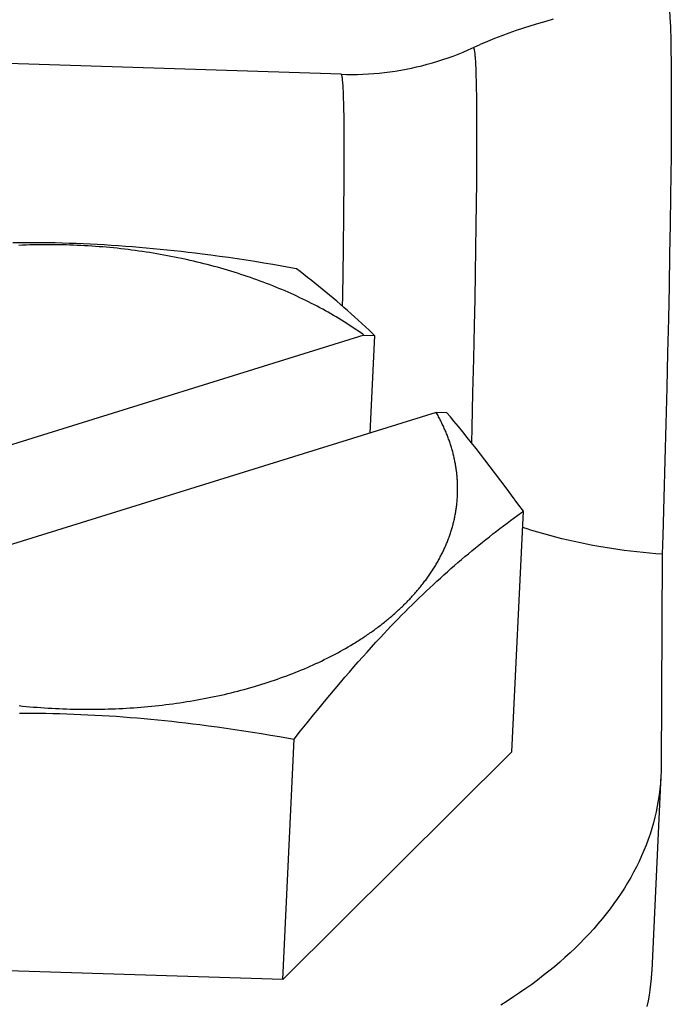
# Model space of a CAD drawing. Extents: x 0 to 594, y 0 to 420.
# Tile 123 of 157: x 521.69 to 523.3, y 115.31 to 117.75. Entities that reach past the tile are written whole.
import ezdxf

# ---------------------------------------------------------------- set-up
doc = ezdxf.new("R2010")
doc.units = 0
doc.header["$LTSCALE"] = 32.67
doc.layers.get('0').update_dxf_attribs({"linetype": 'CONTINUOUS'})

msp = doc.modelspace()

# ---------------------------------------------------------------- linework, layer by layer
at = {"color": 7, "linetype": 'CONTINUOUS'}
for p, q in [((523.2987, 117.731), (523.2992, 117.7178)), ((523.2992, 117.7178), (523.2996, 117.7032)), ((523.2996, 117.7032), (523.3, 117.6872)), ((523.3, 117.6872), (523.3003, 117.6699)), ((523.3003, 117.6699), (523.3007, 117.6412)), ((522.4845, 117.6105), (521.0895, 117.6558)), ((522.8165, 117.6406), (522.8168, 117.6333)), ((522.8168, 117.6333), (522.8172, 117.6254)), ((523.3007, 117.6412), (523.301, 117.6096)), ((522.8172, 117.6254), (522.8175, 117.6167)), ((522.8175, 117.6167), (522.8178, 117.6074)), ((523.301, 117.6096), (523.3011, 117.575)), ((522.8178, 117.6074), (522.8182, 117.5922)), ((522.8182, 117.5922), (522.8185, 117.5756)), ((522.4904, 117.5514), (522.49, 117.5634)), ((522.8185, 117.5756), (522.8188, 117.5575)), ((523.3011, 117.575), (523.3011, 117.5375)), ((522.4908, 117.5381), (522.4904, 117.5514)), ((522.4911, 117.5235), (522.4908, 117.5381)), ((522.8188, 117.5575), (522.8191, 117.5312)), ((523.3011, 117.5375), (523.301, 117.4973)), ((522.4914, 117.5076), (522.4911, 117.5235)), ((522.8191, 117.5312), (522.8193, 117.5024)), ((522.4918, 117.4814), (522.4914, 117.5076)), ((522.8193, 117.5024), (522.8194, 117.4711)), ((523.301, 117.4973), (523.3007, 117.4543)), ((522.492, 117.4524), (522.4918, 117.4814)), ((522.8194, 117.4711), (522.8193, 117.4375)), ((522.4921, 117.4095), (522.492, 117.4524)), ((522.8193, 117.4375), (522.8191, 117.3923)), ((523.3007, 117.4543), (523.3004, 117.4088)), ((522.4919, 117.3493), (522.4921, 117.4095)), ((522.8191, 117.3923), (522.8188, 117.3437)), ((523.3004, 117.4088), (523.2999, 117.3607)), ((522.4912, 117.268), (522.4919, 117.3493)), ((522.8188, 117.3437), (522.8182, 117.2918)), ((523.2999, 117.3607), (523.2992, 117.3103)), ((522.8182, 117.2918), (522.8176, 117.2368)), ((523.2992, 117.3103), (523.2982, 117.2395)), ((522.4901, 117.1775), (522.4912, 117.268)), ((522.8176, 117.2368), (522.8167, 117.1788)), ((523.2982, 117.2395), (523.297, 117.165)), ((521.6897, 117.1942), (521.6723, 117.1941)), ((521.7071, 117.1942), (521.6897, 117.1942)), ((521.7245, 117.1942), (521.7071, 117.1942)), ((521.7419, 117.194), (521.7245, 117.1942)), ((521.7593, 117.1938), (521.7419, 117.194)), ((521.6958, 117.188), (521.6869, 117.1876)), ((521.7048, 117.1883), (521.6958, 117.188)), ((521.7138, 117.1886), (521.7048, 117.1883)), ((521.7228, 117.1888), (521.7138, 117.1886)), ((521.7318, 117.189), (521.7228, 117.1888)), ((521.7408, 117.1891), (521.7318, 117.189)), ((521.7498, 117.1892), (521.7408, 117.1891)), ((521.7589, 117.1892), (521.7498, 117.1892)), ((521.7679, 117.1892), (521.7589, 117.1892)), ((521.7767, 117.1934), (521.7593, 117.1938)), ((521.7769, 117.1891), (521.7679, 117.1892)), ((521.7941, 117.193), (521.7767, 117.1934)), ((521.786, 117.189), (521.7769, 117.1891)), ((521.795, 117.1888), (521.786, 117.189)), ((521.8115, 117.1925), (521.7941, 117.193)), ((521.804, 117.1886), (521.795, 117.1888)), ((521.8131, 117.1883), (521.804, 117.1886)), ((521.8289, 117.1919), (521.8115, 117.1925)), ((521.8221, 117.188), (521.8131, 117.1883)), ((521.8311, 117.1876), (521.8221, 117.188)), ((521.8463, 117.1912), (521.8289, 117.1919)), ((521.8402, 117.1872), (521.8311, 117.1876)), ((521.8492, 117.1867), (521.8402, 117.1872)), ((521.8636, 117.1904), (521.8463, 117.1912)), ((521.8582, 117.1862), (521.8492, 117.1867)), ((521.8672, 117.1856), (521.8582, 117.1862)), ((521.881, 117.1895), (521.8636, 117.1904)), ((521.8763, 117.185), (521.8672, 117.1856)), ((521.8853, 117.1843), (521.8763, 117.185)), ((521.8984, 117.1885), (521.881, 117.1895)), ((521.8943, 117.1836), (521.8853, 117.1843)), ((521.9033, 117.1828), (521.8943, 117.1836)), ((521.9157, 117.1875), (521.8984, 117.1885)), ((521.9123, 117.182), (521.9033, 117.1828)), ((521.9212, 117.1811), (521.9123, 117.182)), ((521.9331, 117.1863), (521.9157, 117.1875)), ((521.9302, 117.1802), (521.9212, 117.1811)), ((521.9392, 117.1792), (521.9302, 117.1802)), ((521.9504, 117.1851), (521.9331, 117.1863)), ((521.9481, 117.1782), (521.9392, 117.1792)), ((521.9571, 117.1771), (521.9481, 117.1782)), ((521.9677, 117.1837), (521.9504, 117.1851)), ((521.966, 117.176), (521.9571, 117.1771)), ((521.9749, 117.1748), (521.966, 117.176)), ((521.985, 117.1823), (521.9677, 117.1837)), ((521.9838, 117.1736), (521.9749, 117.1748)), ((521.9927, 117.1723), (521.9838, 117.1736)), ((522.0023, 117.1808), (521.985, 117.1823)), ((522.0015, 117.171), (521.9927, 117.1723)), ((522.0104, 117.1696), (522.0015, 117.171)), ((522.0196, 117.1793), (522.0023, 117.1808)), ((522.0192, 117.1682), (522.0104, 117.1696)), ((522.0368, 117.1776), (522.0196, 117.1793)), ((522.0541, 117.1759), (522.0368, 117.1776)), ((522.0713, 117.174), (522.0541, 117.1759)), ((522.0886, 117.1721), (522.0713, 117.174)), ((522.1058, 117.1701), (522.0886, 117.1721)), ((522.1231, 117.1681), (522.1058, 117.1701)), ((522.4882, 117.0615), (522.4901, 117.1775)), ((522.8167, 117.1788), (522.8157, 117.1181)), ((522.028, 117.1667), (522.0192, 117.1682)), ((522.0368, 117.1652), (522.028, 117.1667)), ((522.0456, 117.1636), (522.0368, 117.1652)), ((522.0543, 117.162), (522.0456, 117.1636)), ((522.063, 117.1603), (522.0543, 117.162)), ((522.0718, 117.1586), (522.063, 117.1603)), ((522.0804, 117.1569), (522.0718, 117.1586)), ((522.102, 117.1523), (522.0934, 117.1541)), ((522.1106, 117.1503), (522.102, 117.1523)), ((522.1192, 117.1484), (522.1106, 117.1503)), ((522.1277, 117.1463), (522.1192, 117.1484)), ((522.1404, 117.1659), (522.1231, 117.1681)), ((522.1363, 117.1443), (522.1277, 117.1463)), ((522.162, 117.1631), (522.1404, 117.1659)), ((522.1836, 117.1602), (522.162, 117.1631)), ((522.2053, 117.1572), (522.1836, 117.1602)), ((522.2271, 117.154), (522.2053, 117.1572)), ((522.2489, 117.1507), (522.2271, 117.154)), ((522.2709, 117.1473), (522.2489, 117.1507)), ((522.2929, 117.1438), (522.2709, 117.1473)), ((523.297, 117.165), (523.2955, 117.0869)), ((522.1447, 117.1422), (522.1363, 117.1443)), ((522.1532, 117.14), (522.1447, 117.1422)), ((522.1616, 117.1378), (522.1532, 117.14)), ((522.17, 117.1356), (522.1616, 117.1378)), ((522.1784, 117.1333), (522.17, 117.1356)), ((522.1867, 117.1309), (522.1784, 117.1333)), ((522.195, 117.1285), (522.1867, 117.1309)), ((522.2033, 117.1261), (522.195, 117.1285)), ((522.2115, 117.1236), (522.2033, 117.1261)), ((522.2197, 117.1211), (522.2115, 117.1236)), ((522.2278, 117.1185), (522.2197, 117.1211)), ((522.3151, 117.1401), (522.2929, 117.1438)), ((522.3375, 117.1363), (522.3151, 117.1401)), ((522.36, 117.1323), (522.3375, 117.1363)), ((522.3736, 117.1299), (522.36, 117.1323)), ((522.3829, 117.1228), (522.3736, 117.1299)), ((522.3921, 117.1157), (522.3829, 117.1228)), ((522.236, 117.1159), (522.2278, 117.1185)), ((522.244, 117.1133), (522.236, 117.1159)), ((522.2521, 117.1106), (522.244, 117.1133)), ((522.2601, 117.1078), (522.2521, 117.1106)), ((522.2681, 117.105), (522.2601, 117.1078)), ((522.276, 117.1022), (522.2681, 117.105)), ((522.2839, 117.0994), (522.276, 117.1022)), ((522.2917, 117.0964), (522.2839, 117.0994)), ((522.4012, 117.1085), (522.3921, 117.1157)), ((522.4103, 117.1013), (522.4012, 117.1085)), ((522.4194, 117.0941), (522.4103, 117.1013)), ((522.8157, 117.1181), (522.8146, 117.0547)), ((522.2995, 117.0935), (522.2917, 117.0964)), ((522.3073, 117.0905), (522.2995, 117.0935)), ((522.315, 117.0874), (522.3073, 117.0905)), ((522.3226, 117.0844), (522.315, 117.0874)), ((522.3303, 117.0812), (522.3226, 117.0844)), ((522.3378, 117.0781), (522.3303, 117.0812)), ((522.3454, 117.0749), (522.3378, 117.0781)), ((522.3528, 117.0716), (522.3454, 117.0749)), ((522.4284, 117.0868), (522.4194, 117.0941)), ((522.4374, 117.0795), (522.4284, 117.0868)), ((522.4464, 117.0721), (522.4374, 117.0795)), ((523.2955, 117.0869), (523.2938, 117.0057)), ((522.3603, 117.0683), (522.3528, 117.0716)), ((522.3677, 117.065), (522.3603, 117.0683)), ((522.375, 117.0617), (522.3677, 117.065)), ((522.3823, 117.0582), (522.375, 117.0617)), ((522.3895, 117.0548), (522.3823, 117.0582)), ((522.3967, 117.0513), (522.3895, 117.0548)), ((522.4039, 117.0478), (522.3967, 117.0513)), ((522.4109, 117.0442), (522.4039, 117.0478)), ((522.4554, 117.0646), (522.4464, 117.0721)), ((522.4643, 117.0571), (522.4554, 117.0646)), ((522.4732, 117.0495), (522.4643, 117.0571)), ((522.4821, 117.0419), (522.4732, 117.0495)), ((522.4878, 117.037), (522.4882, 117.0615)), ((522.8146, 117.0547), (522.8133, 116.9891)), ((522.418, 117.0407), (522.4109, 117.0442)), ((522.4249, 117.037), (522.418, 117.0407)), ((522.4319, 117.0333), (522.4249, 117.037)), ((522.4387, 117.0296), (522.4319, 117.0333)), ((522.4455, 117.0259), (522.4387, 117.0296)), ((522.4523, 117.0221), (522.4455, 117.0259)), ((522.491, 117.0342), (522.4821, 117.0419)), ((522.4999, 117.0264), (522.491, 117.0342)), ((522.5088, 117.0185), (522.4999, 117.0264)), ((522.459, 117.0183), (522.4523, 117.0221)), ((522.4656, 117.0145), (522.459, 117.0183)), ((522.4722, 117.0106), (522.4656, 117.0145)), ((522.4787, 117.0066), (522.4722, 117.0106)), ((522.4852, 117.0027), (522.4787, 117.0066)), ((522.4916, 116.9987), (522.4852, 117.0027)), ((522.5177, 117.0105), (522.5088, 117.0185)), ((522.5266, 117.0025), (522.5177, 117.0105)), ((522.5355, 116.9943), (522.5266, 117.0025)), ((523.2938, 117.0057), (523.292, 116.9217)), ((522.498, 116.9947), (522.4916, 116.9987)), ((522.5043, 116.9906), (522.498, 116.9947)), ((522.5105, 116.9865), (522.5043, 116.9906)), ((522.5166, 116.9824), (522.5105, 116.9865)), ((522.5318, 116.972), (522.5258, 116.9762)), ((522.5444, 116.9861), (522.5355, 116.9943)), ((522.5533, 116.9777), (522.5444, 116.9861)), ((522.5622, 116.9693), (522.5533, 116.9777)), ((522.8133, 116.9891), (522.8115, 116.9074)), ((522.5407, 116.9656), (520.898, 116.4555)), ((522.5407, 116.9656), (522.5667, 116.9651)), ((522.5667, 116.9651), (522.5552, 116.7233)), ((522.5667, 116.9651), (522.5622, 116.9693)), ((522.8115, 116.9074), (522.8095, 116.823)), ((523.292, 116.9217), (523.2899, 116.8351)), ((523.2899, 116.8351), (523.2877, 116.7464)), ((522.8095, 116.823), (522.8074, 116.7362)), ((522.7196, 116.7744), (521.0769, 116.2643)), ((522.7456, 116.7738), (522.7196, 116.7744)), ((522.7545, 116.7634), (522.7456, 116.7738)), ((522.7633, 116.7528), (522.7545, 116.7634)), ((522.7743, 116.7396), (522.7633, 116.7528)), ((522.7852, 116.7262), (522.7743, 116.7396)), ((522.8074, 116.7362), (522.8064, 116.6999)), ((523.2877, 116.7464), (523.2853, 116.6559)), ((522.7962, 116.7126), (522.7852, 116.7262)), ((522.8071, 116.699), (522.7962, 116.7126)), ((522.818, 116.6852), (522.8071, 116.699)), ((522.829, 116.6713), (522.818, 116.6852)), ((522.8399, 116.6573), (522.829, 116.6713)), ((522.853, 116.6403), (522.8399, 116.6573)), ((522.8662, 116.623), (522.853, 116.6403)), ((523.2853, 116.6559), (523.2827, 116.5638)), ((522.8794, 116.6056), (522.8662, 116.623)), ((522.8926, 116.5879), (522.8794, 116.6056)), ((522.9059, 116.5699), (522.8926, 116.5879)), ((522.9215, 116.5487), (522.9059, 116.5699)), ((523.2827, 116.5638), (523.28, 116.4707)), ((522.935, 116.5301), (522.9215, 116.5487)), ((522.9036, 116.5074), (522.9125, 116.5139)), ((522.9067, 115.9356), (522.935, 116.5301)), ((522.9125, 116.5139), (522.9214, 116.5204)), ((522.9214, 116.5204), (522.9304, 116.5269)), ((522.9304, 116.5269), (522.935, 116.5301)), ((522.8771, 116.4876), (522.8859, 116.4942)), ((522.8859, 116.4942), (522.8947, 116.5008)), ((522.8947, 116.5008), (522.9036, 116.5074)), ((522.8422, 116.4606), (522.8509, 116.4674)), ((522.8509, 116.4674), (522.8596, 116.4742)), ((522.8596, 116.4742), (522.8683, 116.4809)), ((522.8683, 116.4809), (522.8771, 116.4876)), ((523.28, 116.4707), (523.2786, 116.4239)), ((522.8076, 116.4326), (522.8163, 116.4397)), ((522.8163, 116.4397), (522.8249, 116.4467)), ((522.8249, 116.4467), (522.8336, 116.4537)), ((522.8336, 116.4537), (522.8422, 116.4606)), ((522.7817, 116.4109), (522.7904, 116.4182)), ((522.7904, 116.4182), (522.799, 116.4254)), ((522.799, 116.4254), (522.8076, 116.4326)), ((523.2786, 116.4239), (523.276, 115.8995)), ((522.7558, 116.3884), (522.7644, 116.396)), ((522.7644, 116.396), (522.7731, 116.4035)), ((522.7731, 116.4035), (522.7817, 116.4109)), ((522.7298, 116.3652), (522.7385, 116.3731)), ((522.7385, 116.3731), (522.7471, 116.3808)), ((522.7471, 116.3808), (522.7558, 116.3884)), ((522.7037, 116.3412), (522.7124, 116.3493)), ((522.7124, 116.3493), (522.7211, 116.3573)), ((522.7211, 116.3573), (522.7298, 116.3652)), ((522.6776, 116.3163), (522.6863, 116.3247)), ((522.6863, 116.3247), (522.695, 116.333)), ((522.695, 116.333), (522.7037, 116.3412)), ((522.6513, 116.2906), (522.6601, 116.2993)), ((522.6601, 116.2993), (522.6688, 116.3078)), ((522.6688, 116.3078), (522.6776, 116.3163)), ((522.6251, 116.2641), (522.6338, 116.273)), ((522.6338, 116.273), (522.6426, 116.2819)), ((522.6426, 116.2819), (522.6513, 116.2906)), ((522.5988, 116.2368), (522.6076, 116.246)), ((522.6076, 116.246), (522.6163, 116.2551)), ((522.6163, 116.2551), (522.6251, 116.2641)), ((522.5813, 116.2182), (522.5901, 116.2275)), ((522.5901, 116.2275), (522.5988, 116.2368)), ((522.5015, 116.1949), (522.5077, 116.1986)), ((522.5077, 116.1986), (522.5139, 116.2023)), ((522.5594, 116.1944), (522.5704, 116.2063)), ((522.5704, 116.2063), (522.5813, 116.2182)), ((522.456, 116.1701), (522.4627, 116.1736)), ((522.4627, 116.1736), (522.4693, 116.177)), ((522.4693, 116.177), (522.4759, 116.1805)), ((522.4759, 116.1805), (522.4823, 116.1841)), ((522.4823, 116.1841), (522.4888, 116.1876)), ((522.4888, 116.1876), (522.4952, 116.1913)), ((522.4952, 116.1913), (522.5015, 116.1949)), ((522.5376, 116.1702), (522.5485, 116.1823)), ((522.5485, 116.1823), (522.5594, 116.1944)), ((522.4007, 116.1442), (522.4078, 116.1473)), ((522.4078, 116.1473), (522.4148, 116.1504)), ((522.4148, 116.1504), (522.4218, 116.1536)), ((522.4218, 116.1536), (522.4288, 116.1568)), ((522.4288, 116.1568), (522.4357, 116.1601)), ((522.4357, 116.1601), (522.4425, 116.1634)), ((522.4425, 116.1634), (522.4493, 116.1668)), ((522.4493, 116.1668), (522.456, 116.1701)), ((522.5157, 116.1454), (522.5266, 116.1578)), ((522.5266, 116.1578), (522.5376, 116.1702)), ((522.342, 116.1208), (522.3495, 116.1236)), ((522.3495, 116.1236), (522.357, 116.1264)), ((522.357, 116.1264), (522.3644, 116.1293)), ((522.3644, 116.1293), (522.3718, 116.1322)), ((522.3718, 116.1322), (522.3791, 116.1351)), ((522.3791, 116.1351), (522.3863, 116.1381)), ((522.3863, 116.1381), (522.3935, 116.1411)), ((522.3935, 116.1411), (522.4007, 116.1442)), ((522.4937, 116.1201), (522.5047, 116.1328)), ((522.5047, 116.1328), (522.5157, 116.1454)), ((522.2725, 116.0979), (522.2804, 116.1003)), ((522.2804, 116.1003), (522.2882, 116.1027)), ((522.2882, 116.1027), (522.296, 116.1052)), ((522.296, 116.1052), (522.3038, 116.1077)), ((522.3038, 116.1077), (522.3115, 116.1102)), ((522.3115, 116.1102), (522.3192, 116.1128)), ((522.3192, 116.1128), (522.3269, 116.1154)), ((522.3269, 116.1154), (522.3345, 116.1181)), ((522.3345, 116.1181), (522.342, 116.1208)), ((522.4695, 116.0917), (522.4827, 116.1073)), ((522.4827, 116.1073), (522.4937, 116.1201)), ((522.1788, 116.074), (522.1872, 116.0759)), ((522.1872, 116.0759), (522.1955, 116.0777)), ((522.1955, 116.0777), (522.2037, 116.0797)), ((522.2037, 116.0797), (522.2119, 116.0816)), ((522.2119, 116.0816), (522.2201, 116.0837)), ((522.2201, 116.0837), (522.2283, 116.0857)), ((522.2283, 116.0857), (522.2364, 116.0879)), ((522.2364, 116.0879), (522.2445, 116.09)), ((522.2445, 116.09), (522.2525, 116.0922)), ((522.2525, 116.0922), (522.2605, 116.0945)), ((522.4429, 116.0598), (522.4562, 116.0759)), ((522.4562, 116.0759), (522.4695, 116.0917)), ((522.0241, 116.0493), (522.0329, 116.0503)), ((522.0329, 116.0503), (522.0417, 116.0513)), ((522.0417, 116.0513), (522.0504, 116.0523)), ((522.0504, 116.0523), (522.0592, 116.0534)), ((522.0592, 116.0534), (522.0679, 116.0546)), ((522.0679, 116.0546), (522.0766, 116.0558)), ((522.0766, 116.0558), (522.0852, 116.0571)), ((522.0852, 116.0571), (522.0939, 116.0584)), ((522.0939, 116.0584), (522.1025, 116.0597)), ((522.1025, 116.0597), (522.1111, 116.0611)), ((522.1111, 116.0611), (522.1197, 116.0626)), ((522.1197, 116.0626), (522.1282, 116.064)), ((522.1282, 116.064), (522.1367, 116.0656)), ((522.1367, 116.0656), (522.1452, 116.0672)), ((522.1452, 116.0672), (522.1537, 116.0688)), ((522.1537, 116.0688), (522.1621, 116.0705)), ((522.1621, 116.0705), (522.1705, 116.0723)), ((522.1705, 116.0723), (522.1788, 116.074)), ((522.4295, 116.0436), (522.4429, 116.0598)), ((521.6874, 116.0497), (521.6963, 116.0488)), ((521.6883, 116.0313), (521.7013, 116.0313)), ((521.6963, 116.0488), (521.7053, 116.0479)), ((521.7013, 116.0313), (521.7187, 116.0312)), ((521.7053, 116.0479), (521.7143, 116.0471)), ((521.7143, 116.0471), (521.7233, 116.0463)), ((521.7187, 116.0312), (521.7361, 116.031)), ((521.7233, 116.0463), (521.7323, 116.0456)), ((521.7323, 116.0456), (521.7413, 116.0449)), ((521.7361, 116.031), (521.7535, 116.0308)), ((521.7413, 116.0449), (521.7503, 116.0443)), ((521.7503, 116.0443), (521.7594, 116.0437)), ((521.7535, 116.0308), (521.7709, 116.0305)), ((521.7594, 116.0437), (521.7684, 116.0432)), ((521.7684, 116.0432), (521.7774, 116.0427)), ((521.7709, 116.0305), (521.7883, 116.03)), ((521.7774, 116.0427), (521.7865, 116.0423)), ((521.7865, 116.0423), (521.7955, 116.0419)), ((521.7883, 116.03), (521.8057, 116.0295)), ((521.7955, 116.0419), (521.8045, 116.0416)), ((521.8045, 116.0416), (521.8136, 116.0413)), ((521.8057, 116.0295), (521.8231, 116.0289)), ((521.8136, 116.0413), (521.8226, 116.0411)), ((521.8226, 116.0411), (521.8316, 116.0409)), ((521.8231, 116.0289), (521.8405, 116.0282)), ((521.8316, 116.0409), (521.8407, 116.0408)), ((521.8405, 116.0282), (521.8579, 116.0274)), ((521.8407, 116.0408), (521.8497, 116.0407)), ((521.8497, 116.0407), (521.8587, 116.0407)), ((521.8579, 116.0274), (521.8753, 116.0265)), ((521.8723, 116.0407), (521.8813, 116.0408)), ((521.8753, 116.0265), (521.8927, 116.0256)), ((521.8813, 116.0408), (521.8903, 116.041)), ((521.8903, 116.041), (521.8993, 116.0412)), ((521.8927, 116.0256), (521.91, 116.0245)), ((521.8993, 116.0412), (521.9083, 116.0415)), ((521.9083, 116.0415), (521.9173, 116.0418)), ((521.9173, 116.0418), (521.9262, 116.0421)), ((521.9262, 116.0421), (521.9352, 116.0425)), ((521.9352, 116.0425), (521.9441, 116.043)), ((521.9441, 116.043), (521.9531, 116.0435)), ((521.9531, 116.0435), (521.962, 116.044)), ((521.962, 116.044), (521.9709, 116.0446)), ((521.9709, 116.0446), (521.9798, 116.0453)), ((521.9798, 116.0453), (521.9887, 116.046)), ((521.9887, 116.046), (521.9976, 116.0468)), ((521.9976, 116.0468), (522.0064, 116.0476)), ((522.0064, 116.0476), (522.0153, 116.0484)), ((522.0153, 116.0484), (522.0241, 116.0493)), ((522.4001, 116.0074), (522.416, 116.0271)), ((522.416, 116.0271), (522.4295, 116.0436)), ((521.91, 116.0245), (521.9273, 116.0234)), ((521.9273, 116.0234), (521.9447, 116.0221)), ((521.9447, 116.0221), (521.962, 116.0208)), ((521.962, 116.0208), (521.9793, 116.0194)), ((521.9793, 116.0194), (521.9966, 116.0179)), ((521.9966, 116.0179), (522.0138, 116.0163)), ((522.0138, 116.0163), (522.0311, 116.0147)), ((522.0311, 116.0147), (522.0483, 116.0129)), ((522.0483, 116.0129), (522.0656, 116.0111)), ((522.0656, 116.0111), (522.0828, 116.0092)), ((522.0828, 116.0092), (522.1001, 116.0072)), ((522.1001, 116.0072), (522.1174, 116.0051)), ((522.1174, 116.0051), (522.1346, 116.003)), ((522.1346, 116.003), (522.1562, 116.0002)), ((522.3841, 115.9874), (522.4001, 116.0074)), ((522.1562, 116.0002), (522.1779, 115.9973)), ((522.1779, 115.9973), (522.1996, 115.9942)), ((522.1996, 115.9942), (522.2214, 115.9911)), ((522.2214, 115.9911), (522.2432, 115.9878)), ((522.2432, 115.9878), (522.2651, 115.9844)), ((522.2651, 115.9844), (522.2872, 115.9808)), ((522.2872, 115.9808), (522.3094, 115.9771)), ((522.3094, 115.9771), (522.3317, 115.9733)), ((522.3679, 115.967), (522.3841, 115.9874)), ((522.3317, 115.9733), (522.3543, 115.9694)), ((522.3396, 115.3724), (522.3679, 115.967)), ((522.3543, 115.9694), (522.3679, 115.967)), ((522.9067, 115.9356), (522.3396, 115.3724)), ((523.2754, 115.8769), (523.2525, 115.3949)), ((522.3396, 115.3724), (521.2112, 115.4091))]:
    msp.add_line(p, q, dxfattribs=at)
for points in [[(523.2923, 117.7844), (523.2928, 117.7842), (523.2933, 117.7836), (523.2937, 117.7827), (523.2942, 117.7814), (523.2946, 117.7797), (523.295, 117.7777), (523.2954, 117.7753), (523.2958, 117.7725), (523.2962, 117.7693), (523.2965, 117.7658), (523.2969, 117.7619), (523.2972, 117.7577), (523.2975, 117.7531), (523.2978, 117.7481), (523.2981, 117.7428), (523.2984, 117.7371), (523.2987, 117.731)], [(523.0091, 117.7463), (522.9906, 117.7413), (522.9722, 117.7361), (522.9539, 117.7306), (522.9357, 117.7248), (522.9176, 117.7187), (522.8995, 117.7123), (522.8816, 117.7056), (522.8638, 117.6986), (522.8461, 117.6914), (522.8285, 117.6838)], [(522.4845, 117.6105), (522.4979, 117.6102), (522.5113, 117.6101), (522.5247, 117.6103), (522.5381, 117.6108), (522.5516, 117.6114), (522.565, 117.6124), (522.5783, 117.6135), (522.5917, 117.6149), (522.605, 117.6166), (522.6183, 117.6185), (522.6316, 117.6207), (522.6448, 117.6231), (522.658, 117.6257), (522.6711, 117.6286), (522.6842, 117.6317), (522.6972, 117.6351), (522.7102, 117.6387), (522.7231, 117.6425), (522.7359, 117.6466), (522.7487, 117.651), (522.7613, 117.6555), (522.7739, 117.6603), (522.7864, 117.6653), (522.7987, 117.6706), (522.8285, 117.6838)], [(522.811, 117.676), (522.8111, 117.6761), (522.8114, 117.6761), (522.8117, 117.676), (522.812, 117.6756), (522.8123, 117.6752), (522.8126, 117.6745), (522.8129, 117.6737), (522.8132, 117.6727), (522.8134, 117.6715), (522.8137, 117.6702), (522.814, 117.6686), (522.8142, 117.667), (522.8145, 117.6651), (522.8147, 117.6631), (522.815, 117.6608), (522.8152, 117.6585), (522.8154, 117.6559), (522.8156, 117.6532), (522.8159, 117.6503), (522.8161, 117.6473), (522.8163, 117.644), (522.8165, 117.6406)], [(522.49, 117.5634), (522.4897, 117.5689), (522.4895, 117.574), (522.4892, 117.5789), (522.4889, 117.5833), (522.4887, 117.5875), (522.4884, 117.5913), (522.488, 117.5947), (522.4877, 117.5979), (522.4874, 117.6006), (522.487, 117.6031), (522.4867, 117.6052), (522.4863, 117.6069), (522.4859, 117.6083), (522.4855, 117.6094), (522.4851, 117.6101), (522.4847, 117.6105), (522.4845, 117.6105)], [(522.0934, 117.1541), (522.0891, 117.1551), (522.0804, 117.1569)], [(522.5258, 116.9762), (522.5227, 116.9783), (522.5166, 116.9824)], [(522.5407, 116.9656), (522.5377, 116.9677), (522.5318, 116.972)], [(522.7565, 116.6902), (522.7556, 116.6928), (522.7548, 116.6955), (522.7539, 116.6982), (522.753, 116.7008), (522.7521, 116.7035), (522.7512, 116.7061), (522.7502, 116.7088), (522.7492, 116.7115), (522.7482, 116.7141), (522.7472, 116.7168), (522.7462, 116.7194), (522.7451, 116.722), (522.744, 116.7247), (522.7429, 116.7273), (522.7418, 116.73), (522.7407, 116.7326), (522.7395, 116.7352), (522.7383, 116.7379), (522.7371, 116.7405), (522.7359, 116.7431), (522.7346, 116.7458), (522.7334, 116.7484), (522.7321, 116.751), (522.7308, 116.7536), (522.7295, 116.7562), (522.7281, 116.7588), (522.7268, 116.7614), (522.7254, 116.764), (522.724, 116.7666), (522.7225, 116.7692), (522.7211, 116.7718), (522.7196, 116.7744)], [(522.5139, 116.2023), (522.517, 116.2042), (522.52, 116.2061), (522.5231, 116.208), (522.5261, 116.2099), (522.5291, 116.2118), (522.5321, 116.2137), (522.5351, 116.2157), (522.538, 116.2176), (522.541, 116.2196), (522.5439, 116.2215), (522.5468, 116.2235), (522.5497, 116.2254), (522.5526, 116.2274), (522.5555, 116.2294), (522.5583, 116.2314), (522.5612, 116.2334), (522.564, 116.2354), (522.5668, 116.2375), (522.5696, 116.2395), (522.5723, 116.2415), (522.5751, 116.2436), (522.5778, 116.2457), (522.5805, 116.2477), (522.5832, 116.2498), (522.5859, 116.2519), (522.5886, 116.254), (522.5912, 116.2561), (522.5938, 116.2582), (522.5965, 116.2603), (522.599, 116.2624), (522.6016, 116.2645), (522.6042, 116.2667), (522.6067, 116.2688), (522.6093, 116.271), (522.6118, 116.2731), (522.6142, 116.2753), (522.6167, 116.2775), (522.6192, 116.2796), (522.6216, 116.2818), (522.624, 116.284), (522.6264, 116.2862), (522.6288, 116.2885), (522.6312, 116.2907), (522.6335, 116.2929), (522.6359, 116.2951), (522.6382, 116.2974), (522.6405, 116.2996), (522.6427, 116.3019), (522.645, 116.3041), (522.6472, 116.3064), (522.6494, 116.3087), (522.6516, 116.311), (522.6538, 116.3132), (522.656, 116.3155), (522.6581, 116.3178), (522.6603, 116.3201), (522.6624, 116.3225), (522.6645, 116.3248), (522.6665, 116.3271), (522.6686, 116.3294), (522.6706, 116.3318), (522.6726, 116.3341), (522.6746, 116.3365), (522.6766, 116.3388), (522.6785, 116.3412), (522.6805, 116.3436), (522.6824, 116.3459), (522.6843, 116.3483), (522.6862, 116.3507), (522.688, 116.3531), (522.6899, 116.3555), (522.6917, 116.3579), (522.6935, 116.3603), (522.6953, 116.3627), (522.697, 116.3652), (522.6988, 116.3676), (522.7005, 116.37), (522.7022, 116.3724), (522.7039, 116.3749), (522.7056, 116.3773), (522.7072, 116.3798), (522.7088, 116.3823), (522.7104, 116.3847), (522.712, 116.3872), (522.7136, 116.3897), (522.7151, 116.3921), (522.7167, 116.3946), (522.7182, 116.3971), (522.7197, 116.3996), (522.7211, 116.4021), (522.7226, 116.4046), (522.724, 116.4071), (522.7254, 116.4096), (522.7268, 116.4121), (522.7282, 116.4147), (522.7295, 116.4172), (522.7308, 116.4197), (522.7321, 116.4223), (522.7334, 116.4248), (522.7347, 116.4273), (522.7359, 116.4299), (522.7371, 116.4324), (522.7383, 116.435), (522.7395, 116.4375), (522.7407, 116.4401), (522.7418, 116.4427), (522.743, 116.4452), (522.7441, 116.4478), (522.7451, 116.4504), (522.7462, 116.453), (522.7472, 116.4556), (522.7483, 116.4582), (522.7493, 116.4607), (522.7502, 116.4633), (522.7512, 116.4659), (522.7521, 116.4685), (522.753, 116.4711), (522.7539, 116.4738), (522.7548, 116.4764), (522.7557, 116.479), (522.7565, 116.4816), (522.7573, 116.4842), (522.7581, 116.4868), (522.7589, 116.4895), (522.7596, 116.4921), (522.7603, 116.4947), (522.761, 116.4974), (522.7617, 116.5), (522.7624, 116.5026), (522.763, 116.5053), (522.7637, 116.5079), (522.7643, 116.5106), (522.7648, 116.5132), (522.7654, 116.5159), (522.7659, 116.5185), (522.7665, 116.5212), (522.767, 116.5238), (522.7674, 116.5265), (522.7679, 116.5292), (522.7683, 116.5318), (522.7687, 116.5345), (522.7691, 116.5371), (522.7695, 116.5398), (522.7698, 116.5425), (522.7702, 116.5452), (522.7705, 116.5478), (522.7708, 116.5505), (522.771, 116.5532), (522.7713, 116.5559), (522.7715, 116.5585), (522.7717, 116.5612), (522.7719, 116.5639), (522.772, 116.5666), (522.7722, 116.5693), (522.7723, 116.5719), (522.7724, 116.5746), (522.7724, 116.5773), (522.7725, 116.58), (522.7725, 116.5827), (522.7725, 116.5854), (522.7725, 116.5881), (522.7725, 116.5908), (522.7724, 116.5935), (522.7724, 116.5961), (522.7723, 116.5988), (522.7722, 116.6015), (522.772, 116.6042), (522.7719, 116.6069), (522.7717, 116.6096), (522.7715, 116.6123), (522.7713, 116.615), (522.771, 116.6177), (522.7707, 116.6204), (522.7705, 116.6231), (522.7702, 116.6258), (522.7698, 116.6284), (522.7695, 116.6311), (522.7691, 116.6338), (522.7687, 116.6365), (522.7683, 116.6392), (522.7679, 116.6419), (522.7674, 116.6446), (522.7669, 116.6473), (522.7664, 116.65), (522.7659, 116.6527), (522.7654, 116.6553), (522.7648, 116.658), (522.7642, 116.6607), (522.7636, 116.6634), (522.763, 116.6661), (522.7624, 116.6688), (522.7617, 116.6714), (522.761, 116.6741), (522.7603, 116.6768), (522.7596, 116.6795), (522.7588, 116.6821), (522.7581, 116.6848), (522.7573, 116.6875), (522.7565, 116.6902)], [(523.2786, 116.4239), (523.2628, 116.425), (523.2471, 116.4264), (523.2313, 116.4279), (523.2156, 116.4296), (523.1999, 116.4314), (523.1843, 116.4335), (523.1687, 116.4356), (523.1531, 116.438), (523.1376, 116.4405), (523.1221, 116.4431), (523.1067, 116.446), (523.0914, 116.449), (523.0761, 116.4521), (523.0608, 116.4554), (523.0457, 116.4589), (523.0306, 116.4625), (523.0156, 116.4663), (523.0006, 116.4703), (522.9858, 116.4744), (522.971, 116.4787), (522.9564, 116.4831), (522.9418, 116.4877), (522.9331, 116.4905)], [(522.2605, 116.0945), (522.2645, 116.0956), (522.2725, 116.0979)], [(521.8587, 116.0407), (521.8632, 116.0407), (521.8723, 116.0407)], [(523.276, 115.8995), (523.2758, 115.8854), (523.2754, 115.8769)], [(523.2754, 115.8769), (523.2751, 115.8713), (523.2741, 115.8573), (523.2727, 115.8433), (523.271, 115.8293), (523.2689, 115.8153), (523.2664, 115.8014), (523.2635, 115.7875), (523.2603, 115.7737), (523.2567, 115.7599), (523.2527, 115.7461), (523.2484, 115.7324), (523.2437, 115.7187), (523.2386, 115.7051), (523.2331, 115.6916), (523.2273, 115.6781), (523.2212, 115.6647), (523.2147, 115.6514), (523.2078, 115.6381), (523.2006, 115.6249), (523.193, 115.6118), (523.185, 115.5988), (523.1767, 115.5859), (523.1681, 115.573), (523.1591, 115.5603), (523.1498, 115.5476), (523.1401, 115.5351), (523.1301, 115.5226), (523.1197, 115.5103), (523.109, 115.4981), (523.098, 115.4859), (523.0867, 115.4739), (523.075, 115.462), (523.063, 115.4503), (523.0507, 115.4386), (523.038, 115.4271), (523.0251, 115.4157), (523.0118, 115.4045), (522.9982, 115.3934), (522.9844, 115.3824), (522.9702, 115.3715), (522.9557, 115.3608), (522.9409, 115.3503), (522.9259, 115.3399), (522.9106, 115.3296), (522.8949, 115.3195), (522.879, 115.3096)], [(523.2525, 115.3949), (523.2522, 115.3894), (523.2512, 115.3755), (523.2499, 115.3615), (523.2481, 115.3476), (523.246, 115.3337), (523.2436, 115.3199), (523.2407, 115.306)]]:
    msp.add_lwpolyline(points, dxfattribs=at)

doc.saveas('drawing.dxf')
